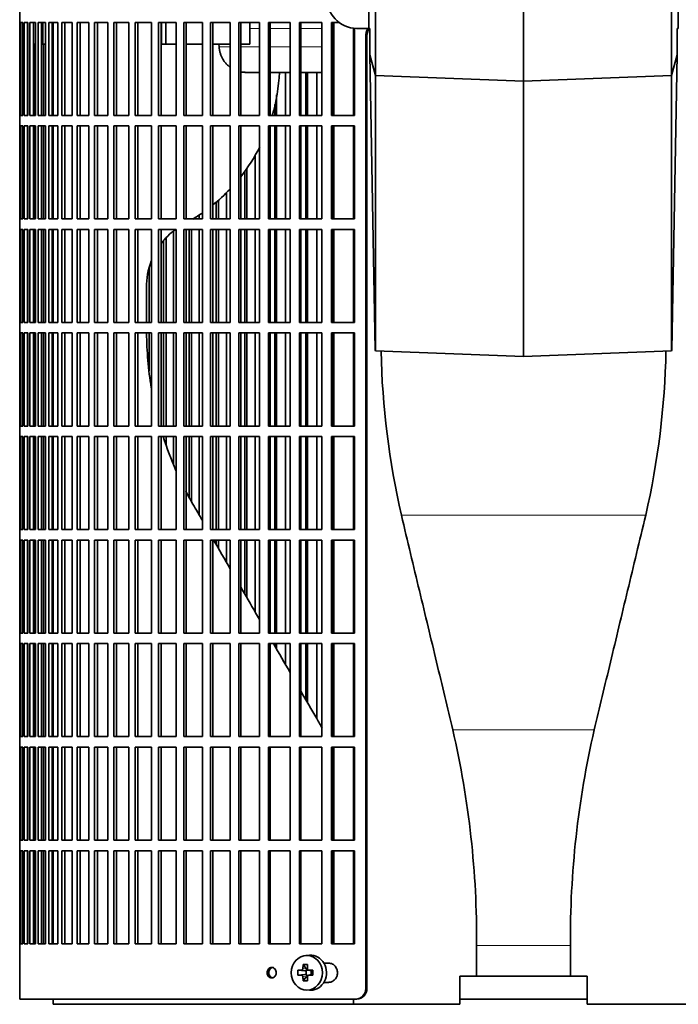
# Model space of a CAD drawing. Header units: millimetres. Extents: x 424 to 1298, y -2735 to 1993.
# Tile 12 of 24: x 430 to 618, y -600 to -320. Entities that reach past the tile are written whole.
import ezdxf

# ---------------------------------------------------------------- set-up
doc = ezdxf.new("R2010")
doc.units = ezdxf.units.MM
for name, color, linetype in [('M5X8_UNI7687', 7, 'Continuous'), ('VSI344-454_FILTR', 7, 'Continuous'), ('VSI344-454_SUPPO', 7, 'Continuous'), ('VSI344-454_TERMI', 7, 'Continuous')]:
    doc.layers.add(name, color=color, linetype=linetype)

# ---------------------------------------------------------------- blocks, each defined once
blk = doc.blocks.new('SE')
at = {"layer": 'M5X8_UNI7687', "color": 7, "linetype": 'Continuous', "lineweight": 35}
for p, q in [((512.88, -586.06), (511.83, -586.13)), ((511.05, -588.71), (511.95, -590.01)), ((509.56, -590.35), (511.5, -590.51)), ((509.56, -591.74), (511.5, -591.58)), ((511.92, -591.61), (511.92, -590.48)), ((512.09, -590.3), (512.58, -590.3)), ((512.6, -591.8), (512.09, -591.8)), ((512.58, -590.32), (513.33, -590.52)), ((513.33, -591.58), (512.58, -591.77)), ((513.28, -590.5), (513.28, -591.59)), ((513.79, -590.35), (513.37, -590.51)), ((513.79, -591.74), (513.37, -591.58)), ((511.05, -593.38), (511.95, -592.08)), ((511.83, -595.97), (512.88, -596.04))]:
    blk.add_line(p, q, dxfattribs=at)
at = {"layer": 'M5X8_UNI7687', "color": 4, "linetype": 'Continuous', "lineweight": 9}
for p, q in [((511.5, -590.51), (510.49, -590.34)), ((510.49, -591.76), (511.5, -591.58)), ((510.94, -589.84), (511.95, -590.01)), ((512.68, -590.34), (513.37, -590.51)), ((513.37, -591.58), (512.68, -591.76)), ((511.95, -592.08), (510.94, -592.26))]:
    blk.add_line(p, q, dxfattribs=at)
at = {"layer": 'M5X8_UNI7687', "color": 7, "linetype": 'Continuous', "lineweight": 35}
for centre, radius, start, end in [((520.14, -591.05), 10.6, 176.2556, 183.7444), ((512.69, -589.87), 0.465, 175.8523, 268.5202), ((512.69, -592.22), 0.465, 91.4799, 184.1476), ((464.43, -591.05), 49.36, 359.1963, 0.8037)]:
    blk.add_arc(centre, radius, start, end, dxfattribs=at)
blk.add_ellipse((512.09, -591.05), major_axis=(0, -4.93), ratio=0.906308, dxfattribs=at)
for centre, major_axis, ratio, start_param, end_param in [((513.15, -591.05), (0, -5), 0.906308, 0, 3.201231), ((515.91, -591.05), (0, 10), 0.5, 1.335108, 1.449667), ((514.84, -594.11), (-8.86, 2.7), 0.529916, -1.123958, -0.974266), ((515.63, -591.05), (0, 10), 0.34202, 1.335108, 1.449667), ((515.77, -591.2), (-9.99, 0.37), 0.07899, -1.011873, -0.897313), ((515.77, -590.89), (-9.99, -0.37), 0.07899, 0.897313, 1.011873), ((511.49, -590.01), (0.85, -0.111), 0.58208, 4.795805, 5.314006), ((511.49, -592.08), (0.85, 0.111), 0.58208, 0.96918, 1.487381), ((511.69, -590.05), (0.019, -0.502), 0.906042, 0.483343, 1.010141), ((511.69, -592.05), (0.019, 0.502), 0.906042, 5.273044, 5.799842), ((511.49, -590.01), (0.561, -0.512), 0.450112, 0.58713, 1.105331), ((511.49, -592.08), (0.561, 0.512), 0.450112, 5.177855, 5.696055), ((515.77, -591.2), (-9.99, 0.37), 0.07899, -1.36869, -1.254131), ((515.77, -590.89), (-9.99, -0.37), 0.07899, 1.254131, 1.36869), ((513.37, -590.01), (0.03, 0.507), 0.355475, 3.073309, 3.29989), ((513.37, -592.08), (0.03, -0.507), 0.355475, 2.983295, 3.209876), ((515.91, -591.05), (0, -10), 0.5, -1.449667, -1.335108), ((514.84, -587.98), (-8.86, -2.7), 0.529916, 0.974266, 1.123958), ((515.63, -591.05), (0, -10), 0.34202, -1.449667, -1.335108), ((513.15, -591.05), (0, -5), 0.906308, 6.223547, 6.283185)]:
    blk.add_ellipse(centre, major_axis=major_axis, ratio=ratio, start_param=start_param, end_param=end_param, dxfattribs=at)
for points in [[(510.49, -590.34), (510.51, -590.34), (510.54, -590.33), (510.58, -590.33), (510.62, -590.31), (510.66, -590.3), (510.69, -590.28), (510.73, -590.25), (510.77, -590.22), (510.8, -590.19), (510.83, -590.15), (510.86, -590.11), (510.88, -590.07), (510.9, -590.03), (510.92, -589.98), (510.93, -589.94), (510.94, -589.89), (510.94, -589.86), (510.94, -589.84)], [(510.94, -592.26), (510.94, -592.24), (510.94, -592.2), (510.93, -592.16), (510.92, -592.11), (510.9, -592.07), (510.88, -592.02), (510.86, -591.98), (510.83, -591.94), (510.8, -591.9), (510.77, -591.87), (510.73, -591.84), (510.69, -591.82), (510.66, -591.8), (510.62, -591.78), (510.58, -591.77), (510.54, -591.76), (510.51, -591.76), (510.49, -591.76)]]:
    blk.add_open_spline(points, degree=3, dxfattribs=at)
at = {"layer": 'VSI344-454_FILTR', "color": 7, "linetype": 'Continuous', "lineweight": 35}
for p, q in [((430.3, -304.55), (430.3, -320.3)), ((430.3, -320.3), (430.42, -320.3)), ((430.3, -346.8), (430.3, -320.3)), ((430.42, -346.8), (430.42, -320.3)), ((430.58, -320.3), (431.19, -320.3)), ((430.58, -346.8), (430.58, -320.3)), ((431.19, -346.8), (431.19, -320.3)), ((431.56, -320.3), (432.66, -320.3)), ((431.56, -346.8), (431.56, -320.3)), ((432.54, -346.8), (432.54, -320.3)), ((432.66, -346.8), (432.66, -320.3)), ((433.23, -320.3), (434.81, -320.3)), ((433.23, -346.8), (433.23, -320.3)), ((434.2, -346.8), (434.2, -320.3)), ((434.81, -346.8), (434.81, -320.3)), ((435.58, -320.3), (437.64, -320.3)), ((435.58, -346.8), (435.58, -320.3)), ((436.54, -346.8), (436.54, -320.3)), ((437.64, -346.8), (437.64, -320.3)), ((438.61, -320.3), (441.13, -320.3)), ((438.61, -346.8), (438.61, -320.3)), ((439.54, -346.8), (439.54, -320.3)), ((441.13, -346.8), (441.13, -320.3)), ((442.29, -320.3), (445.27, -320.3)), ((442.29, -346.8), (442.29, -320.3)), ((443.2, -346.8), (443.2, -320.3)), ((445.27, -346.8), (445.27, -320.3)), ((446.62, -320.3), (450.03, -320.3)), ((446.62, -346.8), (446.62, -320.3)), ((447.5, -346.8), (447.5, -320.3)), ((450.03, -346.8), (450.03, -320.3)), ((451.57, -320.3), (455.4, -320.3)), ((451.57, -346.8), (451.57, -320.3)), ((452.41, -346.8), (452.41, -320.3)), ((455.4, -346.8), (455.4, -320.3)), ((457.11, -320.3), (461.34, -320.3)), ((457.11, -346.8), (457.11, -320.3)), ((457.91, -346.8), (457.91, -320.3)), ((461.34, -346.8), (461.34, -320.3)), ((463.22, -320.3), (467.84, -320.3)), ((463.22, -346.8), (463.22, -320.3)), ((463.98, -346.8), (463.98, -320.3)), ((467.84, -346.8), (467.84, -320.3)), ((469.87, -320.3), (474.84, -320.3)), ((469.87, -346.8), (469.87, -320.3)), ((470.58, -346.8), (470.58, -320.3)), ((474.84, -346.8), (474.84, -320.3)), ((477.03, -320.3), (482.34, -320.3)), ((477.03, -346.8), (477.03, -320.3)), ((477.68, -346.8), (477.68, -320.3)), ((482.34, -346.8), (482.34, -320.3)), ((484.65, -320.3), (490.27, -320.3)), ((484.65, -346.8), (484.65, -320.3)), ((485.26, -346.8), (485.26, -320.3)), ((490.27, -346.8), (490.27, -320.3)), ((492.71, -320.3), (498.61, -320.3)), ((492.71, -346.8), (492.71, -320.3)), ((493.26, -346.8), (493.26, -320.3)), ((498.61, -346.8), (498.61, -320.3)), ((501.17, -320.3), (507.32, -320.3)), ((501.17, -346.8), (501.17, -320.3)), ((501.66, -346.8), (501.66, -320.3)), ((507.32, -346.8), (507.32, -320.3)), ((509.98, -320.3), (516.36, -320.3)), ((509.98, -346.8), (509.98, -320.3)), ((510.4, -346.8), (510.4, -320.3)), ((516.36, -346.8), (516.36, -320.3)), ((519.1, -320.3), (521.23, -320.3)), ((519.1, -346.8), (519.1, -320.3)), ((519.46, -346.8), (519.46, -320.3)), ((525.67, -346.8), (525.67, -321.99)), ((528.86, -595.55), (528.86, -324.55)), ((529.17, -595.55), (529.17, -324.55)), ((434.63, -346.8), (434.63, -326.55)), ((437.1, -346.8), (437.1, -326.55)), ((505.99, -346.8), (505.99, -334.55)), ((511.8, -346.8), (511.8, -334.55)), ((512.26, -346.8), (512.26, -334.55)), ((514.9, -346.8), (514.9, -334.55)), ((503.44, -346.8), (503.44, -340.91)), ((502.93, -346.8), (502.93, -343.67)), ((430.3, -346.8), (430.42, -346.8)), ((430.3, -346.8), (430.3, -349.8)), ((430.58, -346.8), (431.19, -346.8)), ((431.56, -346.8), (432.66, -346.8)), ((433.23, -346.8), (434.81, -346.8)), ((435.58, -346.8), (437.64, -346.8)), ((438.61, -346.8), (441.13, -346.8)), ((442.29, -346.8), (445.27, -346.8)), ((446.62, -346.8), (450.03, -346.8)), ((451.57, -346.8), (455.4, -346.8)), ((457.11, -346.8), (461.34, -346.8)), ((463.22, -346.8), (467.84, -346.8)), ((469.87, -346.8), (474.84, -346.8)), ((477.03, -346.8), (482.34, -346.8)), ((484.65, -346.8), (490.27, -346.8)), ((492.71, -346.8), (498.61, -346.8)), ((501.17, -346.8), (507.32, -346.8)), ((509.98, -346.8), (516.36, -346.8)), ((519.1, -346.8), (525.67, -346.8)), ((430.3, -349.8), (430.42, -349.8)), ((430.3, -376.3), (430.3, -349.8)), ((430.42, -376.3), (430.42, -349.8)), ((430.58, -349.8), (431.19, -349.8)), ((430.58, -376.3), (430.58, -349.8)), ((431.19, -376.3), (431.19, -349.8)), ((431.56, -349.8), (432.66, -349.8)), ((431.56, -376.3), (431.56, -349.8)), ((432.54, -376.3), (432.54, -349.8)), ((432.66, -376.3), (432.66, -349.8)), ((433.23, -349.8), (434.81, -349.8)), ((433.23, -376.3), (433.23, -349.8)), ((434.2, -376.3), (434.2, -349.8)), ((434.63, -376.3), (434.63, -349.8)), ((434.81, -376.3), (434.81, -349.8)), ((435.58, -349.8), (437.64, -349.8)), ((435.58, -376.3), (435.58, -349.8)), ((436.54, -376.3), (436.54, -349.8)), ((437.1, -376.3), (437.1, -349.8)), ((437.64, -376.3), (437.64, -349.8)), ((438.61, -349.8), (441.13, -349.8)), ((438.61, -376.3), (438.61, -349.8)), ((439.54, -376.3), (439.54, -349.8)), ((441.13, -376.3), (441.13, -349.8)), ((442.29, -349.8), (445.27, -349.8)), ((442.29, -376.3), (442.29, -349.8)), ((443.2, -376.3), (443.2, -349.8)), ((445.27, -376.3), (445.27, -349.8)), ((446.62, -349.8), (450.03, -349.8)), ((446.62, -376.3), (446.62, -349.8)), ((447.5, -376.3), (447.5, -349.8)), ((450.03, -376.3), (450.03, -349.8)), ((451.57, -349.8), (455.4, -349.8)), ((451.57, -376.3), (451.57, -349.8)), ((452.41, -376.3), (452.41, -349.8)), ((455.4, -376.3), (455.4, -349.8)), ((457.11, -349.8), (461.34, -349.8)), ((457.11, -376.3), (457.11, -349.8)), ((457.91, -376.3), (457.91, -349.8)), ((461.34, -376.3), (461.34, -349.8)), ((463.22, -349.8), (467.84, -349.8)), ((463.22, -376.3), (463.22, -349.8)), ((463.98, -376.3), (463.98, -349.8)), ((467.84, -376.3), (467.84, -349.8)), ((469.87, -349.8), (474.84, -349.8)), ((469.87, -376.3), (469.87, -349.8)), ((470.58, -376.3), (470.58, -349.8)), ((474.84, -376.3), (474.84, -349.8)), ((477.03, -349.8), (482.34, -349.8)), ((477.03, -376.3), (477.03, -349.8)), ((477.68, -376.3), (477.68, -349.8)), ((482.34, -376.3), (482.34, -349.8)), ((484.65, -349.8), (490.27, -349.8)), ((484.65, -376.3), (484.65, -349.8)), ((485.26, -376.3), (485.26, -349.8)), ((490.27, -376.3), (490.27, -349.8)), ((492.71, -349.8), (498.61, -349.8)), ((492.71, -376.3), (492.71, -349.8)), ((493.26, -376.3), (493.26, -349.8)), ((498.61, -376.3), (498.61, -349.8)), ((501.17, -349.8), (507.32, -349.8)), ((501.17, -376.3), (501.17, -349.8)), ((501.66, -376.3), (501.66, -349.8)), ((502.93, -376.3), (502.93, -349.8)), ((503.44, -376.3), (503.44, -349.8)), ((505.99, -376.3), (505.99, -349.8)), ((507.32, -376.3), (507.32, -349.8)), ((509.98, -349.8), (516.36, -349.8)), ((509.98, -376.3), (509.98, -349.8)), ((510.4, -376.3), (510.4, -349.8)), ((511.8, -376.3), (511.8, -349.8)), ((512.26, -376.3), (512.26, -349.8)), ((514.9, -376.3), (514.9, -349.8)), ((516.36, -376.3), (516.36, -349.8)), ((519.1, -349.8), (525.67, -349.8)), ((519.1, -376.3), (519.1, -349.8)), ((519.46, -376.3), (519.46, -349.8)), ((525.67, -376.3), (525.67, -349.8)), ((497.41, -376.3), (497.41, -358.04)), ((494.39, -376.3), (494.39, -362.79)), ((494.97, -376.3), (494.97, -361.92)), ((489.21, -376.3), (489.21, -368.87)), ((486.25, -376.3), (486.25, -371.67)), ((486.88, -376.3), (486.88, -371.11)), ((481.41, -376.3), (481.41, -375.24)), ((430.3, -376.3), (430.42, -376.3)), ((430.3, -376.3), (430.3, -379.3)), ((430.58, -376.3), (431.19, -376.3)), ((431.56, -376.3), (432.66, -376.3)), ((433.23, -376.3), (434.81, -376.3)), ((435.58, -376.3), (437.64, -376.3)), ((438.61, -376.3), (441.13, -376.3)), ((442.29, -376.3), (445.27, -376.3)), ((446.62, -376.3), (450.03, -376.3)), ((451.57, -376.3), (455.4, -376.3)), ((457.11, -376.3), (461.34, -376.3)), ((463.22, -376.3), (467.84, -376.3)), ((469.87, -376.3), (474.84, -376.3)), ((477.03, -376.3), (482.34, -376.3)), ((484.65, -376.3), (490.27, -376.3)), ((492.71, -376.3), (498.61, -376.3)), ((501.17, -376.3), (507.32, -376.3)), ((509.98, -376.3), (516.36, -376.3)), ((519.1, -376.3), (525.67, -376.3)), ((430.3, -379.3), (430.42, -379.3)), ((430.3, -405.8), (430.3, -379.3)), ((430.42, -405.8), (430.42, -379.3)), ((430.58, -379.3), (431.19, -379.3)), ((430.58, -405.8), (430.58, -379.3)), ((431.19, -405.8), (431.19, -379.3)), ((431.56, -379.3), (432.66, -379.3)), ((431.56, -405.8), (431.56, -379.3)), ((432.54, -405.8), (432.54, -379.3)), ((432.66, -405.8), (432.66, -379.3)), ((433.23, -379.3), (434.81, -379.3)), ((433.23, -405.8), (433.23, -379.3)), ((434.2, -405.8), (434.2, -379.3)), ((434.63, -405.8), (434.63, -379.3)), ((434.81, -405.8), (434.81, -379.3)), ((435.58, -379.3), (437.64, -379.3)), ((435.58, -405.8), (435.58, -379.3)), ((436.54, -405.8), (436.54, -379.3)), ((437.1, -405.8), (437.1, -379.3)), ((437.64, -405.8), (437.64, -379.3)), ((438.61, -379.3), (441.13, -379.3)), ((438.61, -405.8), (438.61, -379.3)), ((439.54, -405.8), (439.54, -379.3)), ((441.13, -405.8), (441.13, -379.3)), ((442.29, -379.3), (445.27, -379.3)), ((442.29, -405.8), (442.29, -379.3)), ((443.2, -405.8), (443.2, -379.3)), ((445.27, -405.8), (445.27, -379.3)), ((446.62, -379.3), (450.03, -379.3)), ((446.62, -405.8), (446.62, -379.3)), ((447.5, -405.8), (447.5, -379.3)), ((450.03, -405.8), (450.03, -379.3)), ((451.57, -379.3), (455.4, -379.3)), ((451.57, -405.8), (451.57, -379.3)), ((452.41, -405.8), (452.41, -379.3)), ((455.4, -405.8), (455.4, -379.3)), ((457.11, -379.3), (461.34, -379.3)), ((457.11, -405.8), (457.11, -379.3)), ((457.91, -405.8), (457.91, -379.3)), ((461.34, -405.8), (461.34, -379.3)), ((463.22, -379.3), (467.84, -379.3)), ((463.22, -405.8), (463.22, -379.3)), ((463.98, -405.8), (463.98, -379.3)), ((467.84, -405.8), (467.84, -379.3)), ((469.87, -379.3), (474.84, -379.3)), ((469.87, -405.8), (469.87, -379.3)), ((470.58, -405.8), (470.58, -379.3)), ((474.07, -405.8), (474.07, -379.76)), ((474.84, -405.8), (474.84, -379.3)), ((477.03, -379.3), (482.34, -379.3)), ((477.03, -405.8), (477.03, -379.3)), ((477.68, -405.8), (477.68, -379.3)), ((478.53, -405.8), (478.53, -379.3)), ((479.21, -405.8), (479.21, -379.3)), ((481.41, -405.8), (481.41, -379.3)), ((482.34, -405.8), (482.34, -379.3)), ((484.65, -379.3), (490.27, -379.3)), ((484.65, -405.8), (484.65, -379.3)), ((485.26, -405.8), (485.26, -379.3)), ((486.25, -405.8), (486.25, -379.3)), ((486.88, -405.8), (486.88, -379.3)), ((489.21, -405.8), (489.21, -379.3)), ((490.27, -405.8), (490.27, -379.3)), ((492.71, -379.3), (498.61, -379.3)), ((492.71, -405.8), (492.71, -379.3)), ((493.26, -405.8), (493.26, -379.3)), ((494.39, -405.8), (494.39, -379.3)), ((494.97, -405.8), (494.97, -379.3)), ((497.41, -405.8), (497.41, -379.3)), ((498.61, -405.8), (498.61, -379.3)), ((501.17, -379.3), (507.32, -379.3)), ((501.17, -405.8), (501.17, -379.3)), ((501.66, -405.8), (501.66, -379.3)), ((502.93, -405.8), (502.93, -379.3)), ((503.44, -405.8), (503.44, -379.3)), ((505.99, -405.8), (505.99, -379.3)), ((507.32, -405.8), (507.32, -379.3)), ((509.98, -379.3), (516.36, -379.3)), ((509.98, -405.8), (509.98, -379.3)), ((510.4, -405.8), (510.4, -379.3)), ((511.8, -405.8), (511.8, -379.3)), ((512.26, -405.8), (512.26, -379.3)), ((514.9, -405.8), (514.9, -379.3)), ((516.36, -405.8), (516.36, -379.3)), ((519.1, -379.3), (525.67, -379.3)), ((519.1, -405.8), (519.1, -379.3)), ((519.46, -405.8), (519.46, -379.3)), ((525.67, -405.8), (525.67, -379.3)), ((471.28, -405.8), (471.28, -382.45)), ((472.01, -405.8), (472.01, -381.65)), ((467.21, -405.8), (467.21, -390.2)), ((430.3, -405.8), (430.42, -405.8)), ((430.3, -405.8), (430.3, -408.8)), ((430.58, -405.8), (431.19, -405.8)), ((431.56, -405.8), (432.66, -405.8)), ((433.23, -405.8), (434.81, -405.8)), ((435.58, -405.8), (437.64, -405.8)), ((438.61, -405.8), (441.13, -405.8)), ((442.29, -405.8), (445.27, -405.8)), ((446.62, -405.8), (450.03, -405.8)), ((451.57, -405.8), (455.4, -405.8)), ((457.11, -405.8), (461.34, -405.8)), ((463.22, -405.8), (467.84, -405.8)), ((469.87, -405.8), (474.84, -405.8)), ((477.03, -405.8), (482.34, -405.8)), ((484.65, -405.8), (490.27, -405.8)), ((492.71, -405.8), (498.61, -405.8)), ((501.17, -405.8), (507.32, -405.8)), ((509.98, -405.8), (516.36, -405.8)), ((519.1, -405.8), (525.67, -405.8)), ((430.3, -408.8), (430.42, -408.8)), ((430.3, -435.3), (430.3, -408.8)), ((430.42, -435.3), (430.42, -408.8)), ((430.58, -408.8), (431.19, -408.8)), ((430.58, -435.3), (430.58, -408.8)), ((431.19, -435.3), (431.19, -408.8)), ((431.56, -408.8), (432.66, -408.8)), ((431.56, -435.3), (431.56, -408.8)), ((432.54, -435.3), (432.54, -408.8)), ((432.66, -435.3), (432.66, -408.8)), ((433.23, -408.8), (434.81, -408.8)), ((433.23, -435.3), (433.23, -408.8)), ((434.2, -435.3), (434.2, -408.8)), ((434.63, -435.3), (434.63, -408.8)), ((434.81, -435.3), (434.81, -408.8)), ((435.58, -408.8), (437.64, -408.8)), ((435.58, -435.3), (435.58, -408.8)), ((436.54, -435.3), (436.54, -408.8)), ((437.1, -435.3), (437.1, -408.8)), ((437.64, -435.3), (437.64, -408.8)), ((438.61, -408.8), (441.13, -408.8)), ((438.61, -435.3), (438.61, -408.8)), ((439.54, -435.3), (439.54, -408.8)), ((441.13, -435.3), (441.13, -408.8)), ((442.29, -408.8), (445.27, -408.8)), ((442.29, -435.3), (442.29, -408.8)), ((443.2, -435.3), (443.2, -408.8)), ((445.27, -435.3), (445.27, -408.8)), ((446.62, -408.8), (450.03, -408.8)), ((446.62, -435.3), (446.62, -408.8)), ((447.5, -435.3), (447.5, -408.8)), ((450.03, -435.3), (450.03, -408.8)), ((451.57, -408.8), (455.4, -408.8)), ((451.57, -435.3), (451.57, -408.8)), ((452.41, -435.3), (452.41, -408.8)), ((455.4, -435.3), (455.4, -408.8)), ((457.11, -408.8), (461.34, -408.8)), ((457.11, -435.3), (457.11, -408.8)), ((457.91, -435.3), (457.91, -408.8)), ((461.34, -435.3), (461.34, -408.8)), ((463.22, -408.8), (467.84, -408.8)), ((463.22, -435.3), (463.22, -408.8)), ((463.98, -435.3), (463.98, -408.8)), ((467.21, -419.56), (467.21, -408.8)), ((467.84, -435.3), (467.84, -408.8)), ((469.87, -408.8), (474.84, -408.8)), ((469.87, -435.3), (469.87, -408.8)), ((470.58, -435.3), (470.58, -408.8)), ((471.28, -435.3), (471.28, -408.8)), ((472.01, -435.3), (472.01, -408.8)), ((474.07, -435.3), (474.07, -408.8)), ((474.84, -435.3), (474.84, -408.8)), ((477.03, -408.8), (482.34, -408.8)), ((477.03, -435.3), (477.03, -408.8)), ((477.68, -435.3), (477.68, -408.8)), ((478.53, -435.3), (478.53, -408.8)), ((479.21, -435.3), (479.21, -408.8)), ((481.41, -435.3), (481.41, -408.8)), ((482.34, -435.3), (482.34, -408.8)), ((484.65, -408.8), (490.27, -408.8)), ((484.65, -435.3), (484.65, -408.8)), ((485.26, -435.3), (485.26, -408.8)), ((486.25, -435.3), (486.25, -408.8)), ((486.88, -435.3), (486.88, -408.8)), ((489.21, -435.3), (489.21, -408.8)), ((490.27, -435.3), (490.27, -408.8)), ((492.71, -408.8), (498.61, -408.8)), ((492.71, -435.3), (492.71, -408.8)), ((493.26, -435.3), (493.26, -408.8)), ((494.39, -435.3), (494.39, -408.8)), ((494.97, -435.3), (494.97, -408.8)), ((497.41, -435.3), (497.41, -408.8)), ((498.61, -435.3), (498.61, -408.8)), ((501.17, -408.8), (507.32, -408.8)), ((501.17, -435.3), (501.17, -408.8)), ((501.66, -435.3), (501.66, -408.8)), ((502.93, -435.3), (502.93, -408.8)), ((503.44, -435.3), (503.44, -408.8)), ((505.99, -435.3), (505.99, -408.8)), ((507.32, -435.3), (507.32, -408.8)), ((509.98, -408.8), (516.36, -408.8)), ((509.98, -435.3), (509.98, -408.8)), ((510.4, -435.3), (510.4, -408.8)), ((511.8, -435.3), (511.8, -408.8)), ((512.26, -435.3), (512.26, -408.8)), ((514.9, -435.3), (514.9, -408.8)), ((516.36, -435.3), (516.36, -408.8)), ((519.1, -408.8), (525.67, -408.8)), ((519.1, -435.3), (519.1, -408.8)), ((519.46, -435.3), (519.46, -408.8)), ((525.67, -435.3), (525.67, -408.8)), ((430.3, -435.3), (430.42, -435.3)), ((430.3, -435.3), (430.3, -438.3)), ((430.58, -435.3), (431.19, -435.3)), ((431.56, -435.3), (432.66, -435.3)), ((433.23, -435.3), (434.81, -435.3)), ((435.58, -435.3), (437.64, -435.3)), ((438.61, -435.3), (441.13, -435.3)), ((442.29, -435.3), (445.27, -435.3)), ((446.62, -435.3), (450.03, -435.3)), ((451.57, -435.3), (455.4, -435.3)), ((457.11, -435.3), (461.34, -435.3)), ((463.22, -435.3), (467.84, -435.3)), ((469.87, -435.3), (474.84, -435.3)), ((477.03, -435.3), (482.34, -435.3)), ((484.65, -435.3), (490.27, -435.3)), ((492.71, -435.3), (498.61, -435.3)), ((501.17, -435.3), (507.32, -435.3)), ((509.98, -435.3), (516.36, -435.3)), ((519.1, -435.3), (525.67, -435.3)), ((430.3, -438.3), (430.42, -438.3)), ((430.3, -464.8), (430.3, -438.3)), ((430.42, -464.8), (430.42, -438.3)), ((430.58, -438.3), (431.19, -438.3)), ((430.58, -464.8), (430.58, -438.3)), ((431.19, -464.8), (431.19, -438.3)), ((431.56, -438.3), (432.66, -438.3)), ((431.56, -464.8), (431.56, -438.3)), ((432.54, -464.8), (432.54, -438.3)), ((432.66, -464.8), (432.66, -438.3)), ((433.23, -438.3), (434.81, -438.3)), ((433.23, -464.8), (433.23, -438.3)), ((434.2, -464.8), (434.2, -438.3)), ((434.63, -464.8), (434.63, -438.3)), ((434.81, -464.8), (434.81, -438.3)), ((435.58, -438.3), (437.64, -438.3)), ((435.58, -464.8), (435.58, -438.3)), ((436.54, -464.8), (436.54, -438.3)), ((437.1, -464.8), (437.1, -438.3)), ((437.64, -464.8), (437.64, -438.3)), ((438.61, -438.3), (441.13, -438.3)), ((438.61, -464.8), (438.61, -438.3)), ((439.54, -464.8), (439.54, -438.3)), ((441.13, -464.8), (441.13, -438.3)), ((442.29, -438.3), (445.27, -438.3)), ((442.29, -464.8), (442.29, -438.3)), ((443.2, -464.8), (443.2, -438.3)), ((445.27, -464.8), (445.27, -438.3)), ((446.62, -438.3), (450.03, -438.3)), ((446.62, -464.8), (446.62, -438.3)), ((447.5, -464.8), (447.5, -438.3)), ((450.03, -464.8), (450.03, -438.3)), ((451.57, -438.3), (455.4, -438.3)), ((451.57, -464.8), (451.57, -438.3)), ((452.41, -464.8), (452.41, -438.3)), ((455.4, -464.8), (455.4, -438.3)), ((457.11, -438.3), (461.34, -438.3)), ((457.11, -464.8), (457.11, -438.3)), ((457.91, -464.8), (457.91, -438.3)), ((461.34, -464.8), (461.34, -438.3)), ((463.22, -438.3), (467.84, -438.3)), ((463.22, -464.8), (463.22, -438.3)), ((463.98, -464.8), (463.98, -438.3)), ((467.84, -464.8), (467.84, -438.3)), ((469.87, -438.3), (474.84, -438.3)), ((469.87, -464.8), (469.87, -438.3)), ((470.58, -464.8), (470.58, -438.3)), ((472.01, -440.74), (472.01, -438.3)), ((474.07, -446.03), (474.07, -438.3)), ((474.84, -464.8), (474.84, -438.3)), ((477.03, -438.3), (482.34, -438.3)), ((477.03, -464.8), (477.03, -438.3)), ((477.68, -464.8), (477.68, -438.3)), ((478.53, -455.44), (478.53, -438.3)), ((479.21, -456.76), (479.21, -438.3)), ((481.41, -460.64), (481.41, -438.3)), ((482.34, -464.8), (482.34, -438.3)), ((484.65, -438.3), (490.27, -438.3)), ((484.65, -464.8), (484.65, -438.3)), ((485.26, -464.8), (485.26, -438.3)), ((486.25, -464.8), (486.25, -438.3)), ((486.88, -464.8), (486.88, -438.3)), ((489.21, -464.8), (489.21, -438.3)), ((490.27, -464.8), (490.27, -438.3)), ((492.71, -438.3), (498.61, -438.3)), ((492.71, -464.8), (492.71, -438.3)), ((493.26, -464.8), (493.26, -438.3)), ((494.39, -464.8), (494.39, -438.3)), ((494.97, -464.8), (494.97, -438.3)), ((497.41, -464.8), (497.41, -438.3)), ((498.61, -464.8), (498.61, -438.3)), ((501.17, -438.3), (507.32, -438.3)), ((501.17, -464.8), (501.17, -438.3)), ((501.66, -464.8), (501.66, -438.3)), ((502.93, -464.8), (502.93, -438.3)), ((503.44, -464.8), (503.44, -438.3)), ((505.99, -464.8), (505.99, -438.3)), ((507.32, -464.8), (507.32, -438.3)), ((509.98, -438.3), (516.36, -438.3)), ((509.98, -464.8), (509.98, -438.3)), ((510.4, -464.8), (510.4, -438.3)), ((511.8, -464.8), (511.8, -438.3)), ((512.26, -464.8), (512.26, -438.3)), ((514.9, -464.8), (514.9, -438.3)), ((516.36, -464.8), (516.36, -438.3)), ((519.1, -438.3), (525.67, -438.3)), ((519.1, -464.8), (519.1, -438.3)), ((519.46, -464.8), (519.46, -438.3)), ((525.67, -464.8), (525.67, -438.3)), ((430.3, -464.8), (430.42, -464.8)), ((430.3, -464.8), (430.3, -467.8)), ((430.58, -464.8), (431.19, -464.8)), ((431.56, -464.8), (432.66, -464.8)), ((433.23, -464.8), (434.81, -464.8)), ((435.58, -464.8), (437.64, -464.8)), ((438.61, -464.8), (441.13, -464.8)), ((442.29, -464.8), (445.27, -464.8)), ((446.62, -464.8), (450.03, -464.8)), ((451.57, -464.8), (455.4, -464.8)), ((457.11, -464.8), (461.34, -464.8)), ((463.22, -464.8), (467.84, -464.8)), ((469.87, -464.8), (474.84, -464.8)), ((477.03, -464.8), (482.34, -464.8)), ((484.65, -464.8), (490.27, -464.8)), ((492.71, -464.8), (498.61, -464.8)), ((501.17, -464.8), (507.32, -464.8)), ((509.98, -464.8), (516.36, -464.8)), ((519.1, -464.8), (525.67, -464.8)), ((430.3, -467.8), (430.42, -467.8)), ((430.3, -494.3), (430.3, -467.8)), ((430.42, -494.3), (430.42, -467.8)), ((430.58, -467.8), (431.19, -467.8)), ((430.58, -494.3), (430.58, -467.8)), ((431.19, -494.3), (431.19, -467.8)), ((431.56, -467.8), (432.66, -467.8)), ((431.56, -494.3), (431.56, -467.8)), ((432.54, -494.3), (432.54, -467.8)), ((432.66, -494.3), (432.66, -467.8)), ((433.23, -467.8), (434.81, -467.8)), ((433.23, -494.3), (433.23, -467.8)), ((434.2, -494.3), (434.2, -467.8)), ((434.63, -494.3), (434.63, -467.8)), ((434.81, -494.3), (434.81, -467.8)), ((435.58, -467.8), (437.64, -467.8)), ((435.58, -494.3), (435.58, -467.8)), ((436.54, -494.3), (436.54, -467.8)), ((437.1, -494.3), (437.1, -467.8)), ((437.64, -494.3), (437.64, -467.8)), ((438.61, -467.8), (441.13, -467.8)), ((438.61, -494.3), (438.61, -467.8)), ((439.54, -494.3), (439.54, -467.8)), ((441.13, -494.3), (441.13, -467.8)), ((442.29, -467.8), (445.27, -467.8)), ((442.29, -494.3), (442.29, -467.8)), ((443.2, -494.3), (443.2, -467.8)), ((445.27, -494.3), (445.27, -467.8)), ((446.62, -467.8), (450.03, -467.8)), ((446.62, -494.3), (446.62, -467.8)), ((447.5, -494.3), (447.5, -467.8)), ((450.03, -494.3), (450.03, -467.8)), ((451.57, -467.8), (455.4, -467.8)), ((451.57, -494.3), (451.57, -467.8)), ((452.41, -494.3), (452.41, -467.8)), ((455.4, -494.3), (455.4, -467.8)), ((457.11, -467.8), (461.34, -467.8)), ((457.11, -494.3), (457.11, -467.8)), ((457.91, -494.3), (457.91, -467.8)), ((461.34, -494.3), (461.34, -467.8)), ((463.22, -467.8), (467.84, -467.8)), ((463.22, -494.3), (463.22, -467.8)), ((463.98, -494.3), (463.98, -467.8)), ((467.84, -494.3), (467.84, -467.8)), ((469.87, -467.8), (474.84, -467.8)), ((469.87, -494.3), (469.87, -467.8)), ((470.58, -494.3), (470.58, -467.8)), ((474.84, -494.3), (474.84, -467.8)), ((477.03, -467.8), (482.34, -467.8)), ((477.03, -494.3), (477.03, -467.8)), ((477.68, -494.3), (477.68, -467.8)), ((482.34, -494.3), (482.34, -467.8)), ((484.65, -467.8), (490.27, -467.8)), ((484.65, -494.3), (484.65, -467.8)), ((485.26, -494.3), (485.26, -467.8)), ((486.25, -469.02), (486.25, -467.8)), ((486.88, -470.11), (486.88, -467.8)), ((489.21, -474.14), (489.21, -467.8)), ((490.27, -494.3), (490.27, -467.8)), ((492.71, -467.8), (498.61, -467.8)), ((492.71, -494.3), (492.71, -467.8)), ((493.26, -494.3), (493.26, -467.8)), ((494.39, -483.13), (494.39, -467.8)), ((494.97, -484.13), (494.97, -467.8)), ((497.41, -488.36), (497.41, -467.8)), ((498.61, -494.3), (498.61, -467.8)), ((501.17, -467.8), (507.32, -467.8)), ((501.17, -494.3), (501.17, -467.8)), ((501.66, -494.3), (501.66, -467.8)), ((502.93, -494.3), (502.93, -467.8)), ((503.44, -494.3), (503.44, -467.8)), ((505.99, -494.3), (505.99, -467.8)), ((507.32, -494.3), (507.32, -467.8)), ((509.98, -467.8), (516.36, -467.8)), ((509.98, -494.3), (509.98, -467.8)), ((510.4, -494.3), (510.4, -467.8)), ((511.8, -494.3), (511.8, -467.8)), ((512.26, -494.3), (512.26, -467.8)), ((514.9, -494.3), (514.9, -467.8)), ((516.36, -494.3), (516.36, -467.8)), ((519.1, -467.8), (525.67, -467.8)), ((519.1, -494.3), (519.1, -467.8)), ((519.46, -494.3), (519.46, -467.8)), ((525.67, -494.3), (525.67, -467.8)), ((430.3, -494.3), (430.42, -494.3)), ((430.3, -494.3), (430.3, -497.3)), ((430.58, -494.3), (431.19, -494.3)), ((431.56, -494.3), (432.66, -494.3)), ((433.23, -494.3), (434.81, -494.3)), ((435.58, -494.3), (437.64, -494.3)), ((438.61, -494.3), (441.13, -494.3)), ((442.29, -494.3), (445.27, -494.3)), ((446.62, -494.3), (450.03, -494.3)), ((451.57, -494.3), (455.4, -494.3)), ((457.11, -494.3), (461.34, -494.3)), ((463.22, -494.3), (467.84, -494.3)), ((469.87, -494.3), (474.84, -494.3)), ((477.03, -494.3), (482.34, -494.3)), ((484.65, -494.3), (490.27, -494.3)), ((492.71, -494.3), (498.61, -494.3)), ((501.17, -494.3), (507.32, -494.3)), ((509.98, -494.3), (516.36, -494.3)), ((519.1, -494.3), (525.67, -494.3)), ((430.3, -497.3), (430.42, -497.3)), ((430.3, -523.8), (430.3, -497.3)), ((430.42, -523.8), (430.42, -497.3)), ((430.58, -497.3), (431.19, -497.3)), ((430.58, -523.8), (430.58, -497.3)), ((431.19, -523.8), (431.19, -497.3)), ((431.56, -497.3), (432.66, -497.3)), ((431.56, -523.8), (431.56, -497.3)), ((432.54, -523.8), (432.54, -497.3)), ((432.66, -523.8), (432.66, -497.3)), ((433.23, -497.3), (434.81, -497.3)), ((433.23, -523.8), (433.23, -497.3)), ((434.2, -523.8), (434.2, -497.3)), ((434.63, -523.8), (434.63, -497.3)), ((434.81, -523.8), (434.81, -497.3)), ((435.58, -497.3), (437.64, -497.3)), ((435.58, -523.8), (435.58, -497.3)), ((436.54, -523.8), (436.54, -497.3)), ((437.1, -523.8), (437.1, -497.3)), ((437.64, -523.8), (437.64, -497.3)), ((438.61, -497.3), (441.13, -497.3)), ((438.61, -523.8), (438.61, -497.3)), ((439.54, -523.8), (439.54, -497.3)), ((441.13, -523.8), (441.13, -497.3)), ((442.29, -497.3), (445.27, -497.3)), ((442.29, -523.8), (442.29, -497.3)), ((443.2, -523.8), (443.2, -497.3)), ((445.27, -523.8), (445.27, -497.3)), ((446.62, -497.3), (450.03, -497.3)), ((446.62, -523.8), (446.62, -497.3)), ((447.5, -523.8), (447.5, -497.3)), ((450.03, -523.8), (450.03, -497.3)), ((451.57, -497.3), (455.4, -497.3)), ((451.57, -523.8), (451.57, -497.3)), ((452.41, -523.8), (452.41, -497.3)), ((455.4, -523.8), (455.4, -497.3)), ((457.11, -497.3), (461.34, -497.3)), ((457.11, -523.8), (457.11, -497.3)), ((457.91, -523.8), (457.91, -497.3)), ((461.34, -523.8), (461.34, -497.3)), ((463.22, -497.3), (467.84, -497.3)), ((463.22, -523.8), (463.22, -497.3)), ((463.98, -523.8), (463.98, -497.3)), ((467.84, -523.8), (467.84, -497.3)), ((469.87, -497.3), (474.84, -497.3)), ((469.87, -523.8), (469.87, -497.3)), ((470.58, -523.8), (470.58, -497.3)), ((474.84, -523.8), (474.84, -497.3)), ((477.03, -497.3), (482.34, -497.3)), ((477.03, -523.8), (477.03, -497.3)), ((477.68, -523.8), (477.68, -497.3)), ((482.34, -523.8), (482.34, -497.3)), ((484.65, -497.3), (490.27, -497.3)), ((484.65, -523.8), (484.65, -497.3)), ((485.26, -523.8), (485.26, -497.3)), ((490.27, -523.8), (490.27, -497.3)), ((492.71, -497.3), (498.61, -497.3)), ((492.71, -523.8), (492.71, -497.3)), ((493.26, -523.8), (493.26, -497.3)), ((498.61, -523.8), (498.61, -497.3)), ((501.17, -497.3), (507.32, -497.3)), ((501.17, -523.8), (501.17, -497.3)), ((501.66, -523.8), (501.66, -497.3)), ((502.93, -497.91), (502.93, -497.3)), ((503.44, -498.8), (503.44, -497.3)), ((505.99, -503.21), (505.99, -497.3)), ((507.32, -523.8), (507.32, -497.3)), ((509.98, -497.3), (516.36, -497.3)), ((509.98, -523.8), (509.98, -497.3)), ((510.4, -523.8), (510.4, -497.3)), ((511.8, -513.28), (511.8, -497.3)), ((512.26, -514.07), (512.26, -497.3)), ((514.9, -518.64), (514.9, -497.3)), ((516.36, -523.8), (516.36, -497.3)), ((519.1, -497.3), (525.67, -497.3)), ((519.1, -523.8), (519.1, -497.3)), ((519.46, -523.8), (519.46, -497.3)), ((525.67, -523.8), (525.67, -497.3)), ((430.3, -523.8), (430.42, -523.8)), ((430.3, -523.8), (430.3, -526.8)), ((430.58, -523.8), (431.19, -523.8)), ((431.56, -523.8), (432.66, -523.8)), ((433.23, -523.8), (434.81, -523.8)), ((435.58, -523.8), (437.64, -523.8)), ((438.61, -523.8), (441.13, -523.8)), ((442.29, -523.8), (445.27, -523.8)), ((446.62, -523.8), (450.03, -523.8)), ((451.57, -523.8), (455.4, -523.8)), ((457.11, -523.8), (461.34, -523.8)), ((463.22, -523.8), (467.84, -523.8)), ((469.87, -523.8), (474.84, -523.8)), ((477.03, -523.8), (482.34, -523.8)), ((484.65, -523.8), (490.27, -523.8)), ((492.71, -523.8), (498.61, -523.8)), ((501.17, -523.8), (507.32, -523.8)), ((509.98, -523.8), (516.36, -523.8)), ((519.1, -523.8), (525.67, -523.8)), ((430.3, -526.8), (430.42, -526.8)), ((430.3, -553.3), (430.3, -526.8)), ((430.42, -553.3), (430.42, -526.8)), ((430.58, -526.8), (431.19, -526.8)), ((430.58, -553.3), (430.58, -526.8)), ((431.19, -553.3), (431.19, -526.8)), ((431.56, -526.8), (432.66, -526.8)), ((431.56, -553.3), (431.56, -526.8)), ((432.54, -553.3), (432.54, -526.8)), ((432.66, -553.3), (432.66, -526.8)), ((433.23, -526.8), (434.81, -526.8)), ((433.23, -553.3), (433.23, -526.8)), ((434.2, -553.3), (434.2, -526.8)), ((434.63, -553.3), (434.63, -526.8)), ((434.81, -553.3), (434.81, -526.8)), ((435.58, -526.8), (437.64, -526.8)), ((435.58, -553.3), (435.58, -526.8)), ((436.54, -553.3), (436.54, -526.8)), ((437.1, -553.3), (437.1, -526.8)), ((437.64, -553.3), (437.64, -526.8)), ((438.61, -526.8), (441.13, -526.8)), ((438.61, -553.3), (438.61, -526.8)), ((439.54, -553.3), (439.54, -526.8)), ((441.13, -553.3), (441.13, -526.8)), ((442.29, -526.8), (445.27, -526.8)), ((442.29, -553.3), (442.29, -526.8)), ((443.2, -553.3), (443.2, -526.8)), ((445.27, -553.3), (445.27, -526.8)), ((446.62, -526.8), (450.03, -526.8)), ((446.62, -553.3), (446.62, -526.8)), ((447.5, -553.3), (447.5, -526.8)), ((450.03, -553.3), (450.03, -526.8)), ((451.57, -526.8), (455.4, -526.8)), ((451.57, -553.3), (451.57, -526.8)), ((452.41, -553.3), (452.41, -526.8)), ((455.4, -553.3), (455.4, -526.8)), ((457.11, -526.8), (461.34, -526.8)), ((457.11, -553.3), (457.11, -526.8)), ((457.91, -553.3), (457.91, -526.8)), ((461.34, -553.3), (461.34, -526.8)), ((463.22, -526.8), (467.84, -526.8)), ((463.22, -553.3), (463.22, -526.8)), ((463.98, -553.3), (463.98, -526.8)), ((467.84, -553.3), (467.84, -526.8)), ((469.87, -526.8), (474.84, -526.8)), ((469.87, -553.3), (469.87, -526.8)), ((470.58, -553.3), (470.58, -526.8)), ((474.84, -553.3), (474.84, -526.8)), ((477.03, -526.8), (482.34, -526.8)), ((477.03, -553.3), (477.03, -526.8)), ((477.68, -553.3), (477.68, -526.8)), ((482.34, -553.3), (482.34, -526.8)), ((484.65, -526.8), (490.27, -526.8)), ((484.65, -553.3), (484.65, -526.8)), ((485.26, -553.3), (485.26, -526.8)), ((490.27, -553.3), (490.27, -526.8)), ((492.71, -526.8), (498.61, -526.8)), ((492.71, -553.3), (492.71, -526.8)), ((493.26, -553.3), (493.26, -526.8)), ((498.61, -553.3), (498.61, -526.8)), ((501.17, -526.8), (507.32, -526.8)), ((501.17, -553.3), (501.17, -526.8)), ((501.66, -553.3), (501.66, -526.8)), ((507.32, -553.3), (507.32, -526.8)), ((509.98, -526.8), (516.36, -526.8)), ((509.98, -553.3), (509.98, -526.8)), ((510.4, -553.3), (510.4, -526.8)), ((516.36, -553.3), (516.36, -526.8)), ((519.1, -526.8), (525.67, -526.8)), ((519.1, -553.3), (519.1, -526.8)), ((519.46, -553.3), (519.46, -526.8)), ((525.67, -553.3), (525.67, -526.8)), ((430.3, -553.3), (430.42, -553.3)), ((430.3, -553.3), (430.3, -556.3)), ((430.58, -553.3), (431.19, -553.3)), ((431.56, -553.3), (432.66, -553.3)), ((433.23, -553.3), (434.81, -553.3)), ((435.58, -553.3), (437.64, -553.3)), ((438.61, -553.3), (441.13, -553.3)), ((442.29, -553.3), (445.27, -553.3)), ((446.62, -553.3), (450.03, -553.3)), ((451.57, -553.3), (455.4, -553.3)), ((457.11, -553.3), (461.34, -553.3)), ((463.22, -553.3), (467.84, -553.3)), ((469.87, -553.3), (474.84, -553.3)), ((477.03, -553.3), (482.34, -553.3)), ((484.65, -553.3), (490.27, -553.3)), ((492.71, -553.3), (498.61, -553.3)), ((501.17, -553.3), (507.32, -553.3)), ((509.98, -553.3), (516.36, -553.3)), ((519.1, -553.3), (525.67, -553.3)), ((430.3, -556.3), (430.42, -556.3)), ((430.3, -582.8), (430.3, -556.3)), ((430.42, -582.8), (430.42, -556.3)), ((430.58, -556.3), (431.19, -556.3)), ((430.58, -582.8), (430.58, -556.3)), ((431.19, -582.8), (431.19, -556.3)), ((431.56, -556.3), (432.66, -556.3)), ((431.56, -582.8), (431.56, -556.3)), ((432.54, -582.8), (432.54, -556.3)), ((432.66, -582.8), (432.66, -556.3)), ((433.23, -556.3), (434.81, -556.3)), ((433.23, -582.8), (433.23, -556.3)), ((434.2, -582.8), (434.2, -556.3)), ((434.63, -582.8), (434.63, -556.3)), ((434.81, -582.8), (434.81, -556.3)), ((435.58, -556.3), (437.64, -556.3)), ((435.58, -582.8), (435.58, -556.3)), ((436.54, -582.8), (436.54, -556.3)), ((437.1, -582.8), (437.1, -556.3)), ((437.64, -582.8), (437.64, -556.3)), ((438.61, -556.3), (441.13, -556.3)), ((438.61, -582.8), (438.61, -556.3)), ((439.54, -582.8), (439.54, -556.3)), ((441.13, -582.8), (441.13, -556.3)), ((442.29, -556.3), (445.27, -556.3)), ((442.29, -582.8), (442.29, -556.3)), ((443.2, -582.8), (443.2, -556.3)), ((445.27, -582.8), (445.27, -556.3)), ((446.62, -556.3), (450.03, -556.3)), ((446.62, -582.8), (446.62, -556.3)), ((447.5, -582.8), (447.5, -556.3)), ((450.03, -582.8), (450.03, -556.3)), ((451.57, -556.3), (455.4, -556.3)), ((451.57, -582.8), (451.57, -556.3)), ((452.41, -582.8), (452.41, -556.3)), ((455.4, -582.8), (455.4, -556.3)), ((457.11, -556.3), (461.34, -556.3)), ((457.11, -582.8), (457.11, -556.3)), ((457.91, -582.8), (457.91, -556.3)), ((461.34, -582.8), (461.34, -556.3)), ((463.22, -556.3), (467.84, -556.3)), ((463.22, -582.8), (463.22, -556.3)), ((463.98, -582.8), (463.98, -556.3)), ((467.84, -582.8), (467.84, -556.3)), ((469.87, -556.3), (474.84, -556.3)), ((469.87, -582.8), (469.87, -556.3)), ((470.58, -582.8), (470.58, -556.3)), ((474.84, -582.8), (474.84, -556.3)), ((477.03, -556.3), (482.34, -556.3)), ((477.03, -582.8), (477.03, -556.3)), ((477.68, -582.8), (477.68, -556.3)), ((482.34, -582.8), (482.34, -556.3)), ((484.65, -556.3), (490.27, -556.3)), ((484.65, -582.8), (484.65, -556.3)), ((485.26, -582.8), (485.26, -556.3)), ((490.27, -582.8), (490.27, -556.3)), ((492.71, -556.3), (498.61, -556.3)), ((492.71, -582.8), (492.71, -556.3)), ((493.26, -582.8), (493.26, -556.3)), ((498.61, -582.8), (498.61, -556.3)), ((501.17, -556.3), (507.32, -556.3)), ((501.17, -582.8), (501.17, -556.3)), ((501.66, -582.8), (501.66, -556.3)), ((507.32, -582.8), (507.32, -556.3)), ((509.98, -556.3), (516.36, -556.3)), ((509.98, -582.8), (509.98, -556.3)), ((510.4, -582.8), (510.4, -556.3)), ((516.36, -582.8), (516.36, -556.3)), ((519.1, -556.3), (525.67, -556.3)), ((519.1, -582.8), (519.1, -556.3)), ((519.46, -582.8), (519.46, -556.3)), ((525.67, -582.8), (525.67, -556.3)), ((430.3, -582.8), (430.42, -582.8)), ((430.3, -582.8), (430.3, -598.55)), ((430.58, -582.8), (431.19, -582.8)), ((431.56, -582.8), (432.66, -582.8)), ((433.23, -582.8), (434.81, -582.8)), ((435.58, -582.8), (437.64, -582.8)), ((438.61, -582.8), (441.13, -582.8)), ((442.29, -582.8), (445.27, -582.8)), ((446.62, -582.8), (450.03, -582.8)), ((451.57, -582.8), (455.4, -582.8)), ((457.11, -582.8), (461.34, -582.8)), ((463.22, -582.8), (467.84, -582.8)), ((469.87, -582.8), (474.84, -582.8)), ((477.03, -582.8), (482.34, -582.8)), ((484.65, -582.8), (490.27, -582.8)), ((492.71, -582.8), (498.61, -582.8)), ((501.17, -582.8), (507.32, -582.8)), ((509.98, -582.8), (516.36, -582.8)), ((519.1, -582.8), (525.67, -582.8)), ((518.25, -588.3), (516.94, -588.3)), ((516.94, -593.8), (518.25, -593.8)), ((526.02, -598.55), (430.3, -598.55)), ((526.33, -598.55), (526.02, -598.55)), ((555.63, -598.55), (591.96, -598.55))]:
    blk.add_line(p, q, dxfattribs=at)
at = {"layer": 'VSI344-454_FILTR', "color": 4, "linetype": 'Continuous', "lineweight": 9}
for p, q in [((528.86, -324.55), (529.17, -324.55)), ((500.75, -591.05), (501.25, -591.05)), ((529.17, -595.55), (528.86, -595.55))]:
    blk.add_line(p, q, dxfattribs=at)
at = {"layer": 'VSI344-454_FILTR', "color": 7, "linetype": 'Continuous', "lineweight": 35}
for centre, radius, start, end in [((533.74, -324.43), 4.88, 150.0949, 181.3903), ((534.05, -324.43), 4.88, 149.7691, 181.3906), ((525.93, -595.62), 2.93, 271.7112, 1.4421), ((526.25, -595.62), 2.93, 271.6802, 1.4745)]:
    blk.add_arc(centre, radius, start, end, dxfattribs=at)
for points, knots in [([(518.25, -593.8), (518.39, -593.79), (518.68, -593.77), (519.11, -593.65), (519.53, -593.44), (519.91, -593.15), (520.29, -592.73), (520.68, -592.05), (520.87, -591.07), (520.69, -590.11), (520.23, -589.22), (519.43, -588.46), (518.63, -588.35), (518.25, -588.3)], [0, 0, 0, 0, 0.053459, 0.108873, 0.166241, 0.225564, 0.286842, 0.368684, 0.501097, 0.624779, 0.701219, 0.857925, 1, 1, 1, 1]), ([(500.75, -591.05), (500.76, -590.91), (500.78, -590.65), (500.92, -590.28), (501.16, -589.91), (501.55, -589.62), (502.05, -589.51), (502.56, -589.63), (502.99, -589.96), (503.3, -590.46), (503.33, -590.85), (503.35, -591.05)], [0, 0, 0, 0, 0.084454, 0.168831, 0.25477, 0.378375, 0.501304, 0.626685, 0.750981, 0.875806, 1, 1, 1, 1]), ([(503.35, -591.05), (503.34, -591.18), (503.32, -591.44), (503.18, -591.81), (502.94, -592.18), (502.55, -592.47), (502.04, -592.59), (501.53, -592.47), (501.11, -592.13), (500.8, -591.64), (500.77, -591.24), (500.75, -591.05)], [0, 0, 0, 0, 0.084454, 0.168831, 0.25477, 0.378375, 0.501304, 0.626685, 0.750981, 0.875806, 1, 1, 1, 1]), ([(502.55, -589.55), (502.38, -589.55), (502.05, -589.62), (501.66, -589.91), (501.42, -590.28), (501.28, -590.65), (501.26, -590.91), (501.25, -591.05)], [0.5001436, 0.5001436, 0.5001436, 0.5001436, 0.6219592, 0.7454545, 0.8313176, 0.915596, 1, 1, 1, 1]), ([(501.25, -591.05), (501.26, -591.18), (501.27, -591.44), (501.41, -591.8), (501.65, -592.17), (502.03, -592.47), (502.37, -592.55), (502.55, -592.55), (502.55, -592.55)], [0, 0, 0, 0, 0.0839215, 0.1651632, 0.2496847, 0.3738706, 0.4991399, 0.5001436, 0.5001436, 0.5001436, 0.5001436])]:
    blk.add_open_spline(points, degree=3, knots=knots, dxfattribs=at)
at = {"layer": 'VSI344-454_SUPPO', "color": 7, "linetype": 'Continuous', "lineweight": 35}
for p, q in [((436.89, -326.55), (436.89, -320.3)), ((439.79, -346.8), (439.79, -320.3)), ((470.73, -326.55), (470.73, -320.3)), ((471.94, -326.55), (471.94, -320.3)), ((495.85, -326.55), (495.85, -320.3)), ((519.73, -346.8), (519.73, -320.3)), ((525.33, -346.8), (525.33, -321.96)), ((432.54, -326.55), (432.66, -326.55)), ((434.2, -326.55), (434.81, -326.55)), ((436.54, -326.55), (436.89, -326.55)), ((436.89, -326.55), (437.64, -326.55)), ((439.54, -326.55), (439.79, -326.55)), ((470.73, -326.55), (471.94, -326.55)), ((471.94, -326.55), (474.84, -326.55)), ((477.68, -326.55), (482.34, -326.55)), ((485.26, -326.55), (490.27, -326.55)), ((487.07, -327.24), (487.02, -326.55)), ((493.26, -326.55), (495.85, -326.55)), ((494.44, -334.55), (498.61, -334.55)), ((501.66, -334.55), (507.32, -334.55)), ((510.4, -334.55), (516.36, -334.55)), ((519.46, -334.55), (519.73, -334.55)), ((439.79, -376.3), (439.79, -349.8)), ((519.73, -376.3), (519.73, -349.8)), ((525.33, -376.3), (525.33, -349.8)), ((439.79, -405.8), (439.79, -379.3)), ((519.73, -405.8), (519.73, -379.3)), ((525.33, -405.8), (525.33, -379.3)), ((466.44, -405.8), (466.44, -395.9)), ((439.79, -435.3), (439.79, -408.8)), ((519.73, -435.3), (519.73, -408.8)), ((525.33, -435.3), (525.33, -408.8)), ((439.79, -464.8), (439.79, -438.3)), ((519.73, -464.8), (519.73, -438.3)), ((525.33, -464.8), (525.33, -438.3)), ((439.79, -494.3), (439.79, -467.8)), ((519.73, -494.3), (519.73, -467.8)), ((525.33, -494.3), (525.33, -467.8)), ((439.79, -523.8), (439.79, -497.3)), ((519.73, -523.8), (519.73, -497.3)), ((525.33, -523.8), (525.33, -497.3)), ((439.79, -553.3), (439.79, -526.8)), ((519.73, -553.3), (519.73, -526.8)), ((525.33, -553.3), (525.33, -526.8)), ((439.79, -582.8), (439.79, -556.3)), ((519.73, -582.8), (519.73, -556.3)), ((525.33, -582.8), (525.33, -556.3)), ((560.44, -592.05), (560.44, -583.31)), ((587.15, -592.05), (587.15, -583.31)), ((560.44, -592.05), (555.63, -592.05)), ((555.63, -592.05), (555.63, -600.05)), ((560.44, -592.05), (587.15, -592.05)), ((587.15, -592.05), (591.96, -592.05)), ((591.96, -592.05), (591.96, -600.05)), ((439.79, -600.05), (439.79, -598.55)), ((439.79, -600.05), (525.33, -600.05)), ((525.33, -600.05), (525.33, -598.55)), ((525.33, -600.05), (555.63, -600.05)), ((622.27, -600.05), (591.96, -600.05))]:
    blk.add_line(p, q, dxfattribs=at)
at = {"layer": 'VSI344-454_SUPPO', "color": 4, "linetype": 'Continuous', "lineweight": 9}
for p, q in [((498.61, -322.02), (495.85, -322.02)), ((507.32, -322.02), (501.66, -322.02)), ((516.36, -322.02), (510.4, -322.02)), ((519.73, -322.02), (519.46, -322.02)), ((487.07, -327.24), (490.27, -327.24)), ((493.26, -327.24), (498.61, -327.24)), ((501.66, -327.24), (507.32, -327.24)), ((510.4, -327.24), (516.36, -327.24)), ((519.46, -327.24), (519.73, -327.24)), ((539.01, -460.74), (608.59, -460.74)), ((593.94, -521.84), (553.66, -521.84)), ((587.15, -583.31), (560.44, -583.31))]:
    blk.add_line(p, q, dxfattribs=at)
at = {"layer": 'VSI344-454_SUPPO', "color": 7, "linetype": 'Continuous', "lineweight": 35}
for centre, radius, start, end in [((452.9, -332.4), 51.42, 343.6858, 357.6009), ((452.9, -332.4), 51.42, 321.6848, 332.9953), ((452.9, -332.4), 51.42, 308.9404, 316.5149), ((452.9, -332.4), 51.42, 301.3156, 304.8529), ((486.59, -395.56), 20.16, 126.3265, 142.6276), ((486.59, -395.56), 20.16, 159.0279, 180.9633), ((566.21, -407.97), 99.78, 180.4751, 189.4647), ((764.64, -409.13), 231.46, 181.1914, 192.8853), ((382.96, -409.13), 231.46, 347.1147, 358.8086), ((566.21, -407.97), 99.78, 197.7135, 203.6199), ((566.21, -407.97), 99.78, 207.3757, 209.8032), ((402.54, -583.02), 129.49, 28.4135, 29.8039), ((292.67, -581.76), 267.78, 359.6688, 12.9312), ((854.92, -581.76), 267.78, 167.0688, 180.3312), ((402.54, -583.02), 129.49, 25.1747, 25.4302)]:
    blk.add_arc(centre, radius, start, end, dxfattribs=at)
for points, knots in [([(487.07, -327.24), (487.11, -327.53), (487.17, -328.12), (487.38, -328.98), (487.68, -329.83), (488.07, -330.65), (488.56, -331.43), (489.14, -332.16), (489.72, -332.72), (490.11, -333.04), (490.26, -333.15)], [0, 0, 0, 0, 0.0417365, 0.0843208, 0.127753, 0.1720331, 0.2171609, 0.2631364, 0.3099596, 0.3384804, 0.3384804, 0.3384804, 0.3384804]), ([(498.61, -490.44), (498.24, -489.8), (496.46, -486.72), (494.68, -483.62), (493.26, -481.16)], [0.4683719, 0.4683719, 0.4683719, 0.4683719, 0.5, 0.6198456, 0.6198456, 0.6198456, 0.6198456])]:
    blk.add_open_spline(points, degree=3, knots=knots, dxfattribs=at)
for points in [[(493.25, -334.44), (493.68, -334.52), (494.12, -334.55), (494.56, -334.54)], [(482.34, -462.24), (481.44, -460.68), (480.54, -459.12), (479.63, -457.56)], [(553.66, -521.84), (552.16, -515.59), (549.07, -502.74), (544.19, -482.38), (540.76, -468.07), (539.01, -460.74)], [(593.94, -521.84), (595.44, -515.59), (598.52, -502.74), (603.4, -482.38), (606.83, -468.07), (608.59, -460.74)], [(490.27, -475.99), (488.7, -473.27), (487.12, -470.54), (485.54, -467.8)], [(507.32, -505.53), (505.75, -502.79), (504.16, -500.05), (502.57, -497.3)], [(514.91, -518.66), (513.41, -516.07), (511.91, -513.47), (510.4, -510.86)]]:
    blk.add_open_spline(points, degree=3, dxfattribs=at)
at = {"layer": 'VSI344-454_TERMI', "color": 7, "linetype": 'Continuous', "lineweight": 35}
for p, q in [((529.71, -322.05), (529.71, -302.05)), ((531.62, -335.46), (531.62, -302.05)), ((573.8, -337.05), (573.8, -302.05)), ((615.98, -335.46), (615.98, -302.05)), ((617.88, -302.05), (617.88, -322.05)), ((526.2, -322.05), (529.71, -322.05)), ((529.71, -322.05), (530.07, -322.05)), ((530.07, -329.54), (530.07, -322.05)), ((617.52, -329.54), (617.52, -322.05)), ((617.88, -322.05), (617.52, -322.05)), ((530.07, -329.54), (531.62, -335.46)), ((531.54, -413.58), (530.07, -329.54)), ((615.98, -335.46), (617.52, -329.54)), ((616.05, -413.58), (617.52, -329.54)), ((531.62, -335.46), (573.8, -337.05)), ((531.62, -335.46), (531.62, -413.87)), ((573.8, -337.05), (615.98, -335.46)), ((615.98, -335.46), (615.98, -413.87)), ((573.8, -337.05), (573.8, -415.46)), ((531.62, -413.87), (531.54, -413.58)), ((573.8, -415.46), (531.62, -413.87)), ((615.98, -413.87), (573.8, -415.46)), ((616.05, -413.58), (615.98, -413.87))]:
    blk.add_line(p, q, dxfattribs=at)
blk.add_arc((526.46, -313.38), 8.67, 177.781, 268.3058, dxfattribs=at)

msp = doc.modelspace()

# ---------------------------------------------------------------- block references
msp.add_blockref('SE', (0, 0))

doc.saveas('drawing.dxf')
